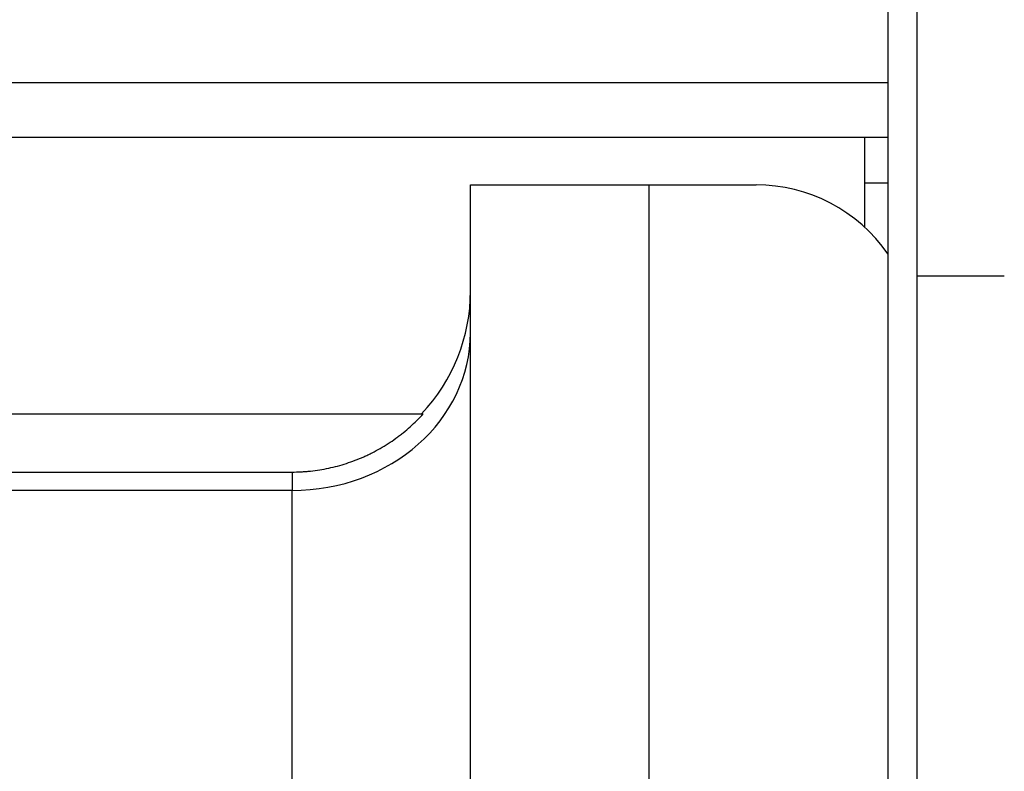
# Model space of a CAD drawing. Header units: millimetres. Extents: x 6909 to 9403, y -385 to 1379.
# Tile 67 of 142: x 8543 to 8576, y 698 to 724. Entities that reach past the tile are written whole.
import ezdxf

# ---------------------------------------------------------------- set-up
doc = ezdxf.new("R2010")
doc.units = ezdxf.units.MM
doc.dimstyles.get("Standard").update_dxf_attribs({"dimtxt": 20, "dimasz": 10, "dimexe": 8, "dimexo": 8, "dimgap": 8, "dimtad": 0, "dimtih": 1, "dimtoh": 1, "dimdsep": 46, "dimtxsty": 'Standard', "dimcen": 0.09, "dimadec": 0, "dimazin": 0, "dimtfac": 1, "dimtofl": 0, "dimtmove": 0, "dimatfit": 3, "dimfxl": 0, "dimtolj": 1, "dimtzin": 0, "dimarcsym": 0})

# ---------------------------------------------------------------- blocks, each defined once
blk = doc.blocks.new('*D13')
at = {"color": 0, "lineweight": -2}
for p, q in [((8364.107, 715.085), (8364.107, 392.198)), ((8852.207, 715.085), (8852.207, 392.198)), ((8374.107, 400.198), (8573.49, 400.198)), ((8842.207, 400.198), (8642.823, 400.198))]:
    blk.add_line(p, q, dxfattribs=at)
at = {"color": 0, "lineweight": 18}
for points in [[(8374.107, 401.864), (8374.107, 398.531), (8364.107, 400.198)], [(8842.207, 401.864), (8842.207, 398.531), (8852.207, 400.198)]]:
    blk.add_solid(points, dxfattribs=at)
at = {"layer": 'Defpoints', "color": 0, "lineweight": 18}
for p in [(8364.107, 723.085), (8852.207, 723.085), (8852.207, 400.198)]:
    blk.add_point(p, dxfattribs=at)
at = {"color": 0, "lineweight": 18, "insert": (8608.157, 400.198), "char_height": 20, "attachment_point": 5}
blk.add_mtext('\\A1;488', dxfattribs=at)
blk = doc.blocks.new('*D14')
at = {"color": 0, "lineweight": -2}
for p, q in [((8364.107, 715.085), (8364.107, 446.551)), ((8602.907, 585.816), (8602.907, 446.551)), ((8374.107, 454.551), (8448.84, 454.551)), ((8592.907, 454.551), (8518.173, 454.551))]:
    blk.add_line(p, q, dxfattribs=at)
at = {"color": 0, "lineweight": 18}
for points in [[(8374.107, 456.218), (8374.107, 452.885), (8364.107, 454.551)], [(8592.907, 456.218), (8592.907, 452.885), (8602.907, 454.551)]]:
    blk.add_solid(points, dxfattribs=at)
at = {"layer": 'Defpoints', "color": 0, "lineweight": 18}
for p in [(8364.107, 723.085), (8602.907, 593.816), (8602.907, 454.551)]:
    blk.add_point(p, dxfattribs=at)
at = {"color": 0, "lineweight": 18, "insert": (8483.507, 454.551), "char_height": 20, "attachment_point": 5}
blk.add_mtext('\\A1;243', dxfattribs=at)

msp = doc.modelspace()

# ---------------------------------------------------------------- linework, layer by layer
for p, q in [((8573.407, 715.121), (8573.407, 755.485)), ((8572.407, 732.935), (8572.407, 711.935)), ((8448.407, 721.775), (8572.405, 721.775)), ((8572.405, 719.885), (8448.407, 719.885)), ((8571.607, 718.324), (8571.607, 719.885)), ((8558.052, 718.26), (8564.188, 718.26)), ((8558.052, 691.785), (8558.052, 718.26)), ((8564.188, 718.26), (8567.87, 718.26)), ((8564.188, 718.26), (8564.188, 691.785)), ((8571.607, 716.804), (8571.607, 718.324)), ((8572.407, 718.324), (8571.607, 718.324)), ((8576.407, 715.121), (8573.407, 715.121)), ((8573.407, 680.951), (8573.407, 715.121)), ((8572.407, 711.935), (8572.407, 690.935)), ((8534.825, 710.39), (8556.43, 710.39)), ((8535.961, 708.39), (8551.916, 708.39)), ((8551.916, 708.39), (8551.916, 707.756)), ((8551.916, 707.756), (8535.961, 707.756)), ((8551.916, 677.928), (8551.916, 707.756))]:
    msp.add_line(p, q)
for centre, radius, start, end in [((8567.87, 712.737), 5.523, 34.7752, 90), ((8551.916, 714.609), 6.136, 316.5453, 0)]:
    msp.add_arc(centre, radius, start, end)
msp.add_ellipse((8551.916, 713.177), major_axis=(6.136, 0), ratio=0.883345, start_param=4.712389, end_param=6.283185)
msp.add_open_spline([(8551.916, 708.39), (8552.021, 708.39), (8552.127, 708.393), (8552.286, 708.401), (8552.339, 708.405), (8552.445, 708.413), (8552.498, 708.418), (8552.763, 708.446), (8552.972, 708.479), (8553.384, 708.567), (8553.587, 708.622), (8553.988, 708.752), (8554.186, 708.827), (8554.429, 708.935), (8554.478, 708.957), (8554.574, 709.003), (8554.717, 709.074), (8554.858, 709.149), (8555.134, 709.308), (8555.312, 709.423), (8555.528, 709.58), (8555.571, 709.611), (8555.656, 709.676), (8555.781, 709.774), (8555.902, 709.876), (8556.138, 710.087), (8556.288, 710.235), (8556.43, 710.39)], degree=3, knots=[0, 0, 0, 0, 0.0625, 0.0625, 0.09375, 0.09375, 0.125, 0.125, 0.25, 0.25, 0.375, 0.375, 0.5, 0.5, 0.53125, 0.53125, 0.5625, 0.625, 0.625, 0.75, 0.75, 0.78125, 0.78125, 0.8125, 0.875, 0.875, 1, 1, 1, 1])

# ---------------------------------------------------------------- dimensions: what is measured, and where the dimension line sits
at = {"lineweight": 18}
for base, p2, text, picture, middle in [((8852.207, 400.198), (8852.207, 723.085), '488', '*D13', (8608.157, 400.198)), ((8602.907, 454.551), (8602.907, 593.816), '243', '*D14', (8483.507, 454.551))]:
    dim = msp.add_linear_dim(base=base, p1=(8364.107, 723.085), p2=p2, text=text, dimstyle='Standard', dxfattribs=at)
    dim.commit()
    dim.dimension.update_dxf_attribs({"geometry": picture, "text_midpoint": middle})

doc.saveas('drawing.dxf')
